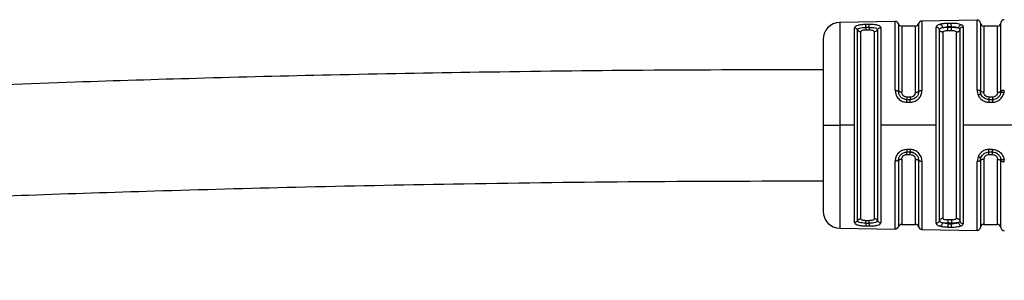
# Model space of a CAD drawing. Header units: millimetres. Extents: x -1015 to 3225, y 357 to 841.
# Tile 11 of 18: x 719 to 777, y 570 to 585. Entities that reach past the tile are written whole.
import ezdxf

# ---------------------------------------------------------------- set-up
doc = ezdxf.new("R2010")
doc.units = ezdxf.units.MM

# ---------------------------------------------------------------- blocks, each defined once
blk = doc.blocks.new('Drawing View2')
at = {"color": 7, "linetype": 'Continuous', "lineweight": 25}
for p, q in [((1052.45, 2.348), (1049.233, 2.295)), ((1052.45, -1.751), (1052.45, 2.348)), ((1047.669, 2.269), (1044.434, 2.216)), ((1044.434, 2.216), (1044.434, -3.667)), ((1045.285, -3.8), (1045.285, 1.885)), ((1045.469, -3.943), (1045.469, 1.777)), ((1046.147, 2.092), (1045.947, 2.088)), ((1046.15, 1.926), (1045.95, 1.924)), ((1045.95, 1.924), (1045.95, 1.762)), ((1046.15, 1.762), (1045.95, 1.762)), ((1046.15, 1.926), (1046.15, 1.762)), ((1046.636, 1.789), (1046.636, -9.389)), ((1046.82, 1.909), (1046.82, -3.8)), ((1047.669, -1.777), (1047.669, 2.269)), ((1047.861, 2.135), (1047.861, -1.822)), ((1048.85, 2), (1048.05, 2)), ((1048.05, 2), (1048.05, -1.867)), ((1048.85, -1.867), (1048.85, 2)), ((1049.043, -1.817), (1049.043, 2.148)), ((1049.233, 2.295), (1049.233, -1.768)), ((1050.057, -3.8), (1050.057, 1.933)), ((1050.255, -3.944), (1050.255, 1.788)), ((1050.95, 1.962), (1050.75, 1.959)), ((1050.75, 1.932), (1050.75, 1.959)), ((1050.75, 1.932), (1050.95, 1.932)), ((1050.75, 1.741), (1050.95, 1.741)), ((1050.95, 1.962), (1050.95, 1.932)), ((1051.447, 1.8), (1051.447, -9.4)), ((1051.641, 1.957), (1051.641, -3.8)), ((1052.652, 2.174), (1052.652, -1.809)), ((1053.65, 2), (1052.85, 2)), ((1052.85, 2), (1052.85, -1.867)), ((1053.65, -1.867), (1053.65, 2)), ((1053.85, -1.804), (1053.85, 2.187)), ((1043.45, 1.216), (1043.45, -3.8)), ((1045.65, 1.668), (1045.65, -3.8)), ((1046.45, -3.8), (1046.45, 1.668)), ((1050.45, 1.643), (1050.45, -9.243)), ((1051.25, -9.243), (1051.25, 1.643)), ((1048.55, -2.157), (1048.35, -2.157)), ((1048.35, -2.3), (1048.55, -2.3)), ((1048.55, -2.29), (1048.55, -2.3)), ((1052.679, -2.003), (1052.676, -1.957)), ((1052.678, -1.957), (1052.684, -1.973)), ((1052.698, -2.013), (1052.679, -2.002)), ((1052.698, -2.013), (1052.679, -2.002)), ((1052.826, -2.178), (1052.851, -2.196)), ((1053.037, -2.284), (1053.155, -2.293)), ((1053.35, -2.157), (1053.15, -2.157)), ((1053.15, -2.3), (1053.35, -2.3)), ((1053.345, -2.294), (1053.43, -2.286)), ((1053.643, -2.2), (1053.676, -2.173)), ((1053.85, -1.804), (1053.839, -1.903)), ((1053.839, -1.903), (1053.842, -1.88)), ((1053.839, -1.903), (1053.856, -1.885)), ((1053.839, -1.903), (1053.856, -1.885)), ((1053.845, -1.872), (1053.856, -1.885)), ((1054.032, -1.882), (1054.046, -1.742)), ((1048.347, -2.455), (1048.547, -2.455)), ((1043.45, -3.8), (1044.434, -3.8)), ((1043.45, -3.8), (1043.45, -8.816)), ((1044.434, -3.667), (1044.434, -3.8)), ((1045.285, -3.8), (1044.434, -3.8)), ((1044.434, -3.8), (1044.434, -9.816)), ((1045.285, -3.946), (1045.285, -3.8)), ((1045.285, -9.485), (1045.285, -3.946)), ((1045.469, -9.377), (1045.469, -3.943)), ((1045.65, -3.8), (1045.65, -9.268)), ((1046.45, -9.268), (1046.45, -3.8)), ((1046.82, -3.8), (1046.82, -9.509)), ((1050.057, -3.8), (1046.82, -3.8)), ((1050.057, -3.947), (1050.057, -3.8)), ((1050.057, -9.533), (1050.057, -3.947)), ((1050.255, -9.388), (1050.255, -3.944)), ((1051.641, -3.8), (1051.641, -9.557)), ((1054.731, -3.8), (1051.641, -3.8)), ((1048.547, -5.219), (1048.347, -5.219)), ((1048.55, -5.372), (1048.35, -5.372)), ((1048.35, -5.513), (1048.55, -5.513)), ((1052.508, -5.646), (1052.45, -5.923)), ((1052.673, -5.721), (1052.675, -5.679)), ((1052.673, -5.721), (1052.675, -5.679)), ((1052.694, -5.667), (1052.674, -5.68)), ((1052.694, -5.668), (1052.674, -5.68)), ((1052.849, -5.478), (1052.831, -5.491)), ((1053.155, -5.378), (1053.041, -5.388)), ((1053.35, -5.372), (1053.15, -5.372)), ((1053.15, -5.513), (1053.35, -5.513)), ((1053.426, -5.386), (1053.345, -5.377)), ((1047.669, -9.869), (1047.669, -5.896)), ((1047.861, -5.849), (1047.861, -9.735)), ((1048.05, -5.803), (1048.05, -9.6)), ((1048.85, -9.6), (1048.85, -5.803)), ((1049.043, -9.748), (1049.043, -5.854)), ((1049.233, -5.905), (1049.233, -9.895)), ((1052.45, -9.948), (1052.45, -5.923)), ((1052.652, -5.863), (1052.652, -9.774)), ((1052.85, -5.803), (1052.85, -9.6)), ((1053.65, -9.6), (1053.65, -5.803)), ((1053.84, -5.773), (1053.857, -5.792)), ((1053.84, -5.773), (1053.85, -5.867)), ((1053.843, -5.802), (1053.84, -5.773)), ((1053.857, -5.792), (1053.845, -5.802)), ((1053.85, -9.787), (1053.85, -5.867)), ((1054.046, -5.932), (1054.033, -5.798)), ((1045.947, -9.688), (1046.147, -9.692)), ((1045.95, -9.362), (1046.15, -9.362)), ((1045.95, -9.524), (1045.95, -9.362)), ((1045.95, -9.524), (1046.15, -9.526)), ((1046.15, -9.526), (1046.15, -9.362)), ((1048.05, -9.6), (1048.85, -9.6)), ((1050.95, -9.341), (1050.75, -9.341)), ((1050.95, -9.532), (1050.75, -9.532)), ((1050.75, -9.559), (1050.95, -9.562)), ((1050.95, -9.532), (1050.95, -9.562)), ((1052.85, -9.6), (1053.65, -9.6)), ((1044.434, -9.816), (1047.669, -9.869)), ((1049.233, -9.895), (1052.45, -9.948))]:
    blk.add_line(p, q, dxfattribs=at)
at = {"color": 7, "linetype": 'Continuous', "lineweight": 25, "flags": 128}
for points in [[(1050.947, 2.157), (1050.835, 2.155), (1050.747, 2.153)], [(1053.147, -2.456), (1053.259, -2.456), (1053.347, -2.456)], [(1053.347, -5.218), (1053.235, -5.218), (1053.147, -5.218)], [(1050.747, -9.753), (1050.859, -9.755), (1050.947, -9.757)]]:
    blk.add_lwpolyline(points, dxfattribs=at)
at = {"color": 7, "linetype": 'Continuous', "lineweight": 25}
for centre, radius, start, end in [((1052.453, 2.148), 0.2, 7.48081, 90.94143), ((1054.049, 2.174), 0.2, 90.94143, 176.29394), ((1044.45, 1.216), 1, 90.94143, 180), ((1047.672, 2.069), 0.2, 19.06399, 90.94143), ((1048.05, 2.2), 0.2, 199.06399, 270), ((1048.85, 2.2), 0.2, 270, 344.78924), ((1049.236, 2.095), 0.2, 90.94143, 164.78924), ((1052.85, 2.2), 0.2, 187.48081, 270), ((1053.65, 2.2), 0.2, 270, 356.29394), ((1044.45, -8.816), 1, 180, 269.05857), ((1047.672, -9.669), 0.2, 269.05857, 340.93601), ((1048.05, -9.8), 0.2, 90, 160.93601), ((1048.85, -9.8), 0.2, 15.21076, 90), ((1049.236, -9.695), 0.2, 195.21076, 269.05857), ((1052.453, -9.748), 0.2, 269.05857, 352.51919), ((1052.85, -9.8), 0.2, 90, 172.51919), ((1053.65, -9.8), 0.2, 3.70606, 90), ((1054.049, -9.774), 0.2, 183.70606, 269.05857)]:
    blk.add_arc(centre, radius, start, end, dxfattribs=at)
for points, knots in [([(1045.947, 2.088), (1045.862, 2.085), (1045.689, 2.077), (1045.47, 2.037), (1045.315, 1.973), (1045.295, 1.915), (1045.285, 1.885)], [0, 0, 0, 0, 0.239775, 0.487318, 0.742237, 1, 1, 1, 1]), ([(1045.469, 1.777), (1045.476, 1.798), (1045.49, 1.839), (1045.601, 1.885), (1045.76, 1.916), (1045.887, 1.921), (1045.95, 1.924)], [0, 0, 0, 0, 0.251722, 0.502052, 0.751355, 1, 1, 1, 1]), ([(1045.95, 1.762), (1045.911, 1.761), (1045.833, 1.759), (1045.733, 1.738), (1045.663, 1.708), (1045.654, 1.681), (1045.65, 1.668)], [0, 0, 0, 0, 0.244541, 0.494439, 0.747625, 1, 1, 1, 1]), ([(1045.95, 1.924), (1045.95, 1.943), (1045.949, 1.982), (1045.948, 2.032), (1045.947, 2.07), (1045.947, 2.082), (1045.947, 2.088)], [0, 0, 0, 0, 0.244354, 0.500002, 0.755648, 1, 1, 1, 1]), ([(1046.82, 1.909), (1046.81, 1.938), (1046.796, 1.981), (1046.711, 2.026), (1046.622, 2.053), (1046.514, 2.074), (1046.358, 2.091), (1046.229, 2.091), (1046.147, 2.092)], [0, 0, 0, 0, 0.249026, 0.378368, 0.510999, 0.642887, 0.770292, 1, 1, 1, 1]), ([(1046.15, 1.925), (1046.15, 1.945), (1046.149, 1.984), (1046.148, 2.035), (1046.147, 2.073), (1046.147, 2.085), (1046.147, 2.091)], [0, 0, 0, 0, 0.251175, 0.5, 0.748825, 1, 1, 1, 1]), ([(1046.15, 1.926), (1046.182, 1.925), (1046.246, 1.925), (1046.369, 1.917), (1046.504, 1.895), (1046.615, 1.851), (1046.629, 1.809), (1046.636, 1.789)], [0, 0, 0, 0, 0.125096, 0.250079, 0.499189, 0.749161, 1, 1, 1, 1]), ([(1046.45, 1.668), (1046.446, 1.681), (1046.437, 1.708), (1046.367, 1.738), (1046.267, 1.759), (1046.189, 1.761), (1046.15, 1.762)], [0, 0, 0, 0, 0.25191, 0.506201, 0.756885, 1, 1, 1, 1]), ([(1050.301, 2.104), (1050.266, 2.094), (1050.195, 2.074), (1050.12, 2.035), (1050.068, 1.988), (1050.061, 1.952), (1050.057, 1.933)], [0, 0, 0, 0, 0.239755, 0.482391, 0.733795, 1, 1, 1, 1]), ([(1050.255, 1.788), (1050.258, 1.801), (1050.262, 1.826), (1050.298, 1.859), (1050.353, 1.889), (1050.406, 1.903), (1050.432, 1.911)], [0, 0, 0, 0, 0.2513, 0.501644, 0.751273, 1, 1, 1, 1]), ([(1050.747, 2.153), (1050.666, 2.15), (1050.502, 2.144), (1050.369, 2.117), (1050.301, 2.104)], [0, 0, 0, 0, 0.493234, 1, 1, 1, 1]), ([(1050.301, 2.104), (1050.316, 2.098), (1050.346, 2.085), (1050.387, 2.038), (1050.418, 1.978), (1050.427, 1.933), (1050.432, 1.911)], [0, 0, 0, 0, 0.242411, 0.500004, 0.757595, 1, 1, 1, 1]), ([(1050.432, 1.911), (1050.48, 1.924), (1050.574, 1.95), (1050.692, 1.956), (1050.75, 1.959)], [0, 0, 0, 0, 0.501701, 1, 1, 1, 1]), ([(1050.432, 1.911), (1050.48, 1.917), (1050.576, 1.93), (1050.692, 1.931), (1050.75, 1.932)], [0, 0, 0, 0, 0.503357, 1, 1, 1, 1]), ([(1050.45, 1.643), (1050.456, 1.659), (1050.467, 1.689), (1050.548, 1.72), (1050.647, 1.738), (1050.716, 1.74), (1050.75, 1.741)], [0, 0, 0, 0, 0.286333, 0.566645, 0.783294, 1, 1, 1, 1]), ([(1051.527, 2.082), (1051.492, 2.094), (1051.422, 2.12), (1051.277, 2.143), (1051.117, 2.157), (1051.003, 2.157), (1050.947, 2.157)], [0, 0, 0, 0, 0.257138, 0.51101, 0.755862, 1, 1, 1, 1]), ([(1050.95, 1.962), (1050.992, 1.962), (1051.074, 1.962), (1051.19, 1.949), (1051.291, 1.926), (1051.34, 1.902), (1051.364, 1.89)], [0, 0, 0, 0, 0.251138, 0.500284, 0.749288, 1, 1, 1, 1]), ([(1050.95, 1.932), (1050.99, 1.932), (1051.07, 1.931), (1051.184, 1.922), (1051.288, 1.909), (1051.339, 1.896), (1051.364, 1.89)], [0, 0, 0, 0, 0.243585, 0.491154, 0.743152, 1, 1, 1, 1]), ([(1050.95, 1.741), (1050.994, 1.74), (1051.082, 1.736), (1051.18, 1.712), (1051.239, 1.68), (1051.246, 1.656), (1051.25, 1.643)], [0, 0, 0, 0, 0.275977, 0.551671, 0.772108, 1, 1, 1, 1]), ([(1051.364, 1.89), (1051.369, 1.912), (1051.379, 1.957), (1051.417, 2.018), (1051.469, 2.064), (1051.508, 2.076), (1051.527, 2.082)], [0, 0, 0, 0, 0.242205, 0.499996, 0.757789, 1, 1, 1, 1]), ([(1051.364, 1.89), (1051.388, 1.877), (1051.436, 1.851), (1051.444, 1.817), (1051.447, 1.8)], [0, 0, 0, 0, 0.499299, 1, 1, 1, 1]), ([(1051.641, 1.957), (1051.636, 1.981), (1051.626, 2.028), (1051.56, 2.064), (1051.527, 2.082)], [0, 0, 0, 0, 0.4973893, 1, 1, 1, 1]), ([(880, 0), (880.035, -0.796), (880.101, -2.29), (880.667, -4.331), (881.477, -5.982), (882.479, -7.367), (883.597, -8.473), (884.787, -9.353), (886.241, -10.202), (888.082, -10.989), (890.419, -11.67), (894.462, -12.461), (900.292, -12.873), (907.785, -12.861), (915.35, -12.574), (922.916, -12.151), (930.478, -11.663), (938.034, -11.149), (944.72, -10.692), (950.498, -10.307), (955.366, -9.992), (960.194, -9.69), (964.964, -9.404), (969.652, -9.136), (974.35, -8.883), (979.351, -8.628), (984.748, -8.374), (990.724, -8.117), (997.286, -7.865), (1004.671, -7.621), (1012.945, -7.398), (1022.18, -7.212), (1032.454, -7.077), (1039.66, -7.059), (1043.45, -7.05)], [0, 0, 0, 0, 0.0140029, 0.026257, 0.0369979, 0.0462406, 0.0562282, 0.0645725, 0.0722541, 0.0858389, 0.0997189, 0.1150558, 0.1583342, 0.202328, 0.247049, 0.2916526, 0.3358049, 0.3805177, 0.4250609, 0.4538456, 0.4825215, 0.5109718, 0.5390666, 0.5666799, 0.5936889, 0.6219269, 0.6548829, 0.6888562, 0.7272967, 0.7705517, 0.8190055, 0.8730813, 0.9332434, 1, 1, 1, 1]), ([(1043.45, -0.55), (1039.942, -0.558), (1033.245, -0.573), (1023.654, -0.69), (1014.954, -0.851), (1007.081, -1.049), (999.368, -1.288), (991.912, -1.562), (984.801, -1.864), (978.149, -2.178), (971.595, -2.517), (964.74, -2.903), (957.806, -3.323), (947.699, -3.97), (934.483, -4.878), (920.869, -5.796), (909.993, -6.298), (903.196, -6.405), (897.887, -6.185), (894.513, -5.845), (891.593, -5.276), (889.547, -4.621), (888.047, -3.728), (887.179, -2.887), (886.738, -1.935), (886.53, -0.952), (886.511, -0.344), (886.5, 0)], [0, 0, 0, 0, 0.065725, 0.125487, 0.179707, 0.228773, 0.273042, 0.324303, 0.36856, 0.4064, 0.449091, 0.491516, 0.535049, 0.57926, 0.681277, 0.783267, 0.834896, 0.885275, 0.910567, 0.934449, 0.948698, 0.966315, 0.974316, 0.981247, 0.988615, 0.993571, 1, 1, 1, 1]), ([(1047.669, -1.777), (1047.679, -1.864), (1047.7, -2.041), (1047.857, -2.269), (1048.084, -2.425), (1048.261, -2.445), (1048.347, -2.455)], [0, 0, 0, 0, 0.254619, 0.514225, 0.762311, 1, 1, 1, 1]), ([(1048.35, -2.3), (1048.318, -2.298), (1048.253, -2.294), (1048.13, -2.256), (1047.994, -2.166), (1047.882, -2.006), (1047.868, -1.883), (1047.861, -1.822)], [0, 0, 0, 0, 0.124787, 0.249886, 0.499149, 0.749117, 1, 1, 1, 1]), ([(1048.35, -2.157), (1048.306, -2.151), (1048.218, -2.14), (1048.12, -2.063), (1048.061, -1.967), (1048.054, -1.901), (1048.05, -1.867)], [0, 0, 0, 0, 0.276915, 0.553061, 0.773141, 1, 1, 1, 1]), ([(1048.347, -2.455), (1048.347, -2.435), (1048.347, -2.394), (1048.348, -2.344), (1048.349, -2.309), (1048.35, -2.303), (1048.35, -2.3)], [0, 0, 0, 0, 0.243205, 0.499868, 0.756602, 1, 1, 1, 1]), ([(1048.547, -2.455), (1048.645, -2.443), (1048.845, -2.417), (1049.072, -2.233), (1049.208, -2.005), (1049.225, -1.848), (1049.233, -1.768)], [0, 0, 0, 0, 0.267548, 0.5453, 0.771617, 1, 1, 1, 1]), ([(1048.547, -2.456), (1048.547, -2.435), (1048.547, -2.393), (1048.548, -2.343), (1048.549, -2.31), (1048.55, -2.304), (1048.55, -2.301)], [0, 0, 0, 0, 0.251426, 0.499997, 0.748572, 1, 1, 1, 1]), ([(1048.85, -1.867), (1048.844, -1.909), (1048.833, -1.994), (1048.752, -2.09), (1048.653, -2.147), (1048.584, -2.153), (1048.55, -2.157)], [0, 0, 0, 0, 0.285261, 0.56524, 0.782325, 1, 1, 1, 1]), ([(1048.55, -2.157), (1048.55, -2.176), (1048.55, -2.215), (1048.55, -2.259), (1048.55, -2.285), (1048.55, -2.289), (1048.55, -2.29)], [0, 0, 0, 0, 0.316784, 0.633567, 0.950351, 1, 1, 1, 1]), ([(1048.793, -2.227), (1048.776, -2.24), (1048.733, -2.272), (1048.647, -2.293), (1048.582, -2.298), (1048.55, -2.3)], [0, 0, 0, 0, 0.248147, 0.624424, 1, 1, 1, 1]), ([(1049.043, -1.817), (1049.035, -1.879), (1049.02, -2.002), (1048.924, -2.152), (1048.83, -2.206), (1048.793, -2.227)], [0, 0, 0, 0, 0.376243, 0.750434, 1, 1, 1, 1]), ([(1052.45, -1.751), (1052.453, -1.806), (1052.459, -1.905), (1052.497, -1.999), (1052.514, -2.041)], [0, 0, 0, 0, 0.552005, 1, 1, 1, 1]), ([(1052.679, -2.002), (1052.666, -2.001), (1052.64, -2), (1052.579, -2.015), (1052.535, -2.033), (1052.514, -2.041)], [0, 0, 0, 0, 0.340855, 0.681708, 1, 1, 1, 1]), ([(1052.514, -2.041), (1052.547, -2.102), (1052.614, -2.221), (1052.771, -2.353), (1052.951, -2.44), (1053.082, -2.451), (1053.147, -2.456)], [0, 0, 0, 0, 0.2647918, 0.5171041, 0.7605157, 1, 1, 1, 1]), ([(1052.698, -2.013), (1052.684, -1.98), (1052.658, -1.914), (1052.654, -1.844), (1052.652, -1.809)], [0, 0, 0, 0, 0.499485, 1, 1, 1, 1]), ([(1053.15, -2.3), (1053.102, -2.296), (1053.007, -2.288), (1052.877, -2.226), (1052.767, -2.134), (1052.721, -2.054), (1052.698, -2.013)], [0, 0, 0, 0, 0.245905, 0.493255, 0.743998, 1, 1, 1, 1]), ([(1053.15, -2.157), (1053.106, -2.151), (1053.018, -2.14), (1052.92, -2.063), (1052.861, -1.967), (1052.854, -1.901), (1052.85, -1.867)], [0, 0, 0, 0, 0.276915, 0.553061, 0.773142, 1, 1, 1, 1]), ([(1053.347, -2.456), (1053.426, -2.448), (1053.584, -2.432), (1053.793, -2.306), (1053.959, -2.12), (1054.007, -1.963), (1054.032, -1.882)], [0, 0, 0, 0, 0.241569, 0.481567, 0.731543, 1, 1, 1, 1]), ([(1053.65, -1.867), (1053.644, -1.909), (1053.633, -1.994), (1053.552, -2.09), (1053.453, -2.147), (1053.384, -2.153), (1053.35, -2.157)], [0, 0, 0, 0, 0.285261, 0.56524, 0.782325, 1, 1, 1, 1]), ([(1053.839, -1.903), (1053.823, -1.957), (1053.79, -2.061), (1053.676, -2.191), (1053.525, -2.282), (1053.409, -2.294), (1053.35, -2.3)], [0, 0, 0, 0, 0.259041, 0.502666, 0.749569, 1, 1, 1, 1]), ([(1053.856, -1.885), (1053.869, -1.88), (1053.895, -1.872), (1053.96, -1.871), (1054.008, -1.878), (1054.032, -1.882)], [0, 0, 0, 0, 0.3411343, 0.682273, 1, 1, 1, 1]), ([(1048.347, -5.219), (1048.249, -5.231), (1048.051, -5.257), (1047.828, -5.438), (1047.693, -5.662), (1047.677, -5.818), (1047.669, -5.896)], [0, 0, 0, 0, 0.267435, 0.545129, 0.771587, 1, 1, 1, 1]), ([(1047.861, -5.849), (1047.868, -5.788), (1047.882, -5.665), (1047.994, -5.505), (1048.13, -5.416), (1048.253, -5.378), (1048.318, -5.374), (1048.35, -5.372)], [0, 0, 0, 0, 0.25154, 0.501516, 0.750497, 0.875418, 1, 1, 1, 1]), ([(1048.05, -5.803), (1048.056, -5.76), (1048.067, -5.675), (1048.148, -5.579), (1048.247, -5.523), (1048.316, -5.516), (1048.35, -5.513)], [0, 0, 0, 0, 0.286333, 0.566645, 0.783294, 1, 1, 1, 1]), ([(1048.347, -5.218), (1048.347, -5.239), (1048.347, -5.28), (1048.348, -5.33), (1048.349, -5.363), (1048.35, -5.368), (1048.35, -5.371)], [0, 0, 0, 0, 0.251401, 0.499942, 0.748554, 1, 1, 1, 1]), ([(1048.786, -5.432), (1048.761, -5.42), (1048.71, -5.397), (1048.628, -5.379), (1048.573, -5.38), (1048.545, -5.381)], [0, 0, 0, 0, 0.329875, 0.667478, 1, 1, 1, 1]), ([(1049.233, -5.905), (1049.223, -5.818), (1049.208, -5.685), (1049.12, -5.524), (1049.006, -5.382), (1048.852, -5.281), (1048.681, -5.226), (1048.591, -5.221), (1048.547, -5.219)], [0, 0, 0, 0, 0.249761, 0.383741, 0.512149, 0.756159, 0.878095, 1, 1, 1, 1]), ([(1048.547, -5.219), (1048.547, -5.239), (1048.547, -5.28), (1048.548, -5.33), (1048.549, -5.364), (1048.55, -5.369), (1048.55, -5.372)], [0, 0, 0, 0, 0.24324, 0.500063, 0.756851, 1, 1, 1, 1]), ([(1048.55, -5.372), (1048.583, -5.374), (1048.648, -5.378), (1048.772, -5.416), (1048.909, -5.507), (1049.021, -5.668), (1049.036, -5.792), (1049.043, -5.854)], [0, 0, 0, 0, 0.124869, 0.250002, 0.498994, 0.749016, 1, 1, 1, 1]), ([(1048.55, -5.513), (1048.594, -5.518), (1048.682, -5.529), (1048.78, -5.606), (1048.839, -5.702), (1048.846, -5.769), (1048.85, -5.803)], [0, 0, 0, 0, 0.275977, 0.551671, 0.772108, 1, 1, 1, 1]), ([(1053.147, -5.218), (1053.08, -5.224), (1052.947, -5.235), (1052.763, -5.326), (1052.606, -5.462), (1052.541, -5.584), (1052.508, -5.646)], [0, 0, 0, 0, 0.24118, 0.484217, 0.736021, 1, 1, 1, 1]), ([(1052.674, -5.68), (1052.661, -5.681), (1052.636, -5.684), (1052.574, -5.671), (1052.529, -5.654), (1052.508, -5.646)], [0, 0, 0, 0, 0.340849, 0.681696, 1, 1, 1, 1]), ([(1052.652, -5.863), (1052.653, -5.829), (1052.657, -5.763), (1052.681, -5.699), (1052.694, -5.667)], [0, 0, 0, 0, 0.500952, 1, 1, 1, 1]), ([(1052.694, -5.667), (1052.717, -5.626), (1052.762, -5.543), (1052.873, -5.448), (1053.005, -5.384), (1053.102, -5.376), (1053.15, -5.372)], [0, 0, 0, 0, 0.257979, 0.509232, 0.755839, 1, 1, 1, 1]), ([(1052.85, -5.803), (1052.856, -5.76), (1052.867, -5.675), (1052.948, -5.579), (1053.047, -5.523), (1053.116, -5.516), (1053.15, -5.513)], [0, 0, 0, 0, 0.2863334, 0.5666446, 0.7832944, 1, 1, 1, 1]), ([(1053.15, -5.513), (1053.15, -5.493), (1053.15, -5.454), (1053.15, -5.409), (1053.15, -5.384), (1053.15, -5.38), (1053.15, -5.38)], [0, 0, 0, 0, 0.31219, 0.624381, 0.936571, 1, 1, 1, 1]), ([(1053.347, -5.218), (1053.426, -5.226), (1053.587, -5.243), (1053.798, -5.372), (1053.963, -5.561), (1054.009, -5.718), (1054.033, -5.798)], [0, 0, 0, 0, 0.239621, 0.485413, 0.736282, 1, 1, 1, 1]), ([(1053.35, -5.372), (1053.409, -5.378), (1053.527, -5.39), (1053.678, -5.483), (1053.792, -5.614), (1053.824, -5.719), (1053.84, -5.773)], [0, 0, 0, 0, 0.2497247, 0.4968869, 0.7398256, 1, 1, 1, 1]), ([(1053.35, -5.513), (1053.394, -5.518), (1053.482, -5.529), (1053.58, -5.606), (1053.639, -5.702), (1053.646, -5.769), (1053.65, -5.803)], [0, 0, 0, 0, 0.2759772, 0.5516711, 0.7721081, 1, 1, 1, 1]), ([(1053.643, -5.472), (1053.633, -5.462), (1053.609, -5.44), (1053.577, -5.43), (1053.559, -5.424)], [0, 0, 0, 0, 0.420571, 1, 1, 1, 1]), ([(1053.857, -5.792), (1053.87, -5.797), (1053.896, -5.807), (1053.961, -5.808), (1054.01, -5.801), (1054.033, -5.798)], [0, 0, 0, 0, 0.3411386, 0.6822762, 1, 1, 1, 1]), ([(1045.285, -9.485), (1045.294, -9.514), (1045.307, -9.557), (1045.391, -9.604), (1045.479, -9.634), (1045.585, -9.658), (1045.738, -9.68), (1045.865, -9.685), (1045.947, -9.688)], [0, 0, 0, 0, 0.247774, 0.377676, 0.510624, 0.642416, 0.769734, 1, 1, 1, 1]), ([(1045.95, -9.524), (1045.887, -9.521), (1045.76, -9.516), (1045.6, -9.485), (1045.49, -9.439), (1045.476, -9.398), (1045.469, -9.377)], [0, 0, 0, 0, 0.2487188, 0.4980884, 0.748561, 1, 1, 1, 1]), ([(1045.65, -9.268), (1045.654, -9.281), (1045.663, -9.308), (1045.733, -9.338), (1045.833, -9.359), (1045.911, -9.361), (1045.95, -9.362)], [0, 0, 0, 0, 0.25191, 0.506201, 0.756885, 1, 1, 1, 1]), ([(1045.95, -9.524), (1045.95, -9.543), (1045.949, -9.582), (1045.948, -9.632), (1045.947, -9.669), (1045.947, -9.681), (1045.947, -9.687)], [0, 0, 0, 0, 0.251195, 0.500058, 0.748854, 1, 1, 1, 1]), ([(1046.147, -9.692), (1046.233, -9.691), (1046.363, -9.69), (1046.518, -9.673), (1046.656, -9.647), (1046.789, -9.597), (1046.809, -9.539), (1046.82, -9.509)], [0, 0, 0, 0, 0.239085, 0.362958, 0.487455, 0.74218, 1, 1, 1, 1]), ([(1046.15, -9.526), (1046.15, -9.545), (1046.149, -9.584), (1046.148, -9.634), (1046.147, -9.674), (1046.147, -9.686), (1046.147, -9.692)], [0, 0, 0, 0, 0.2442222, 0.4999405, 0.7556907, 1, 1, 1, 1]), ([(1046.15, -9.362), (1046.189, -9.361), (1046.267, -9.359), (1046.367, -9.338), (1046.437, -9.308), (1046.446, -9.281), (1046.45, -9.268)], [0, 0, 0, 0, 0.244541, 0.494439, 0.747625, 1, 1, 1, 1]), ([(1046.636, -9.389), (1046.629, -9.409), (1046.615, -9.451), (1046.504, -9.495), (1046.369, -9.517), (1046.246, -9.525), (1046.182, -9.525), (1046.15, -9.526)], [0, 0, 0, 0, 0.2511064, 0.5009176, 0.7499728, 0.8749469, 1, 1, 1, 1]), ([(1050.057, -9.533), (1050.06, -9.55), (1050.065, -9.586), (1050.118, -9.633), (1050.194, -9.674), (1050.266, -9.694), (1050.301, -9.704)], [0, 0, 0, 0, 0.2459824, 0.5061825, 0.7632622, 1, 1, 1, 1]), ([(1050.432, -9.511), (1050.406, -9.503), (1050.353, -9.488), (1050.298, -9.459), (1050.262, -9.426), (1050.258, -9.401), (1050.255, -9.388)], [0, 0, 0, 0, 0.248998, 0.49883, 0.749157, 1, 1, 1, 1]), ([(1050.432, -9.511), (1050.427, -9.533), (1050.418, -9.578), (1050.387, -9.638), (1050.346, -9.685), (1050.316, -9.698), (1050.301, -9.704)], [0, 0, 0, 0, 0.242406, 0.499997, 0.757589, 1, 1, 1, 1]), ([(1050.301, -9.704), (1050.369, -9.717), (1050.502, -9.744), (1050.666, -9.75), (1050.747, -9.753)], [0, 0, 0, 0, 0.506474, 1, 1, 1, 1]), ([(1050.75, -9.532), (1050.692, -9.531), (1050.576, -9.53), (1050.48, -9.517), (1050.432, -9.511)], [0, 0, 0, 0, 0.4966643, 1, 1, 1, 1]), ([(1050.75, -9.559), (1050.691, -9.556), (1050.574, -9.55), (1050.479, -9.524), (1050.432, -9.511)], [0, 0, 0, 0, 0.498405, 1, 1, 1, 1]), ([(1050.75, -9.341), (1050.706, -9.34), (1050.618, -9.336), (1050.52, -9.312), (1050.461, -9.28), (1050.454, -9.256), (1050.45, -9.243)], [0, 0, 0, 0, 0.275977, 0.551671, 0.772108, 1, 1, 1, 1]), ([(1050.75, -9.559), (1050.75, -9.554), (1050.75, -9.545), (1050.75, -9.536), (1050.75, -9.532)], [0, 0, 0, 0, 0.560028, 1, 1, 1, 1]), ([(1050.947, -9.757), (1051.004, -9.757), (1051.117, -9.757), (1051.278, -9.743), (1051.422, -9.72), (1051.492, -9.694), (1051.527, -9.682)], [0, 0, 0, 0, 0.244679, 0.489815, 0.743445, 1, 1, 1, 1]), ([(1051.25, -9.243), (1051.244, -9.259), (1051.233, -9.289), (1051.152, -9.32), (1051.053, -9.338), (1050.984, -9.34), (1050.95, -9.341)], [0, 0, 0, 0, 0.286333, 0.566645, 0.783294, 1, 1, 1, 1]), ([(1051.364, -9.49), (1051.339, -9.496), (1051.288, -9.509), (1051.184, -9.522), (1051.07, -9.531), (1050.99, -9.532), (1050.95, -9.532)], [0, 0, 0, 0, 0.25654, 0.508433, 0.756104, 1, 1, 1, 1]), ([(1051.364, -9.49), (1051.34, -9.502), (1051.291, -9.526), (1051.19, -9.549), (1051.074, -9.562), (1050.992, -9.562), (1050.95, -9.562)], [0, 0, 0, 0, 0.250656, 0.499639, 0.748804, 1, 1, 1, 1]), ([(1051.447, -9.4), (1051.444, -9.417), (1051.437, -9.451), (1051.388, -9.477), (1051.364, -9.49)], [0, 0, 0, 0, 0.5010697, 1, 1, 1, 1]), ([(1051.364, -9.49), (1051.369, -9.512), (1051.379, -9.557), (1051.418, -9.618), (1051.469, -9.664), (1051.508, -9.676), (1051.527, -9.682)], [0, 0, 0, 0, 0.242212, 0.500005, 0.757794, 1, 1, 1, 1]), ([(1051.527, -9.682), (1051.559, -9.665), (1051.626, -9.629), (1051.636, -9.582), (1051.641, -9.557)], [0, 0, 0, 0, 0.485244, 1, 1, 1, 1])]:
    blk.add_open_spline(points, degree=3, knots=knots, dxfattribs=at)
for points in [[(1045.469, 1.777), (1045.459, 1.793), (1045.44, 1.824), (1045.395, 1.859), (1045.342, 1.882), (1045.304, 1.884), (1045.285, 1.885)], [(1045.469, 1.777), (1045.478, 1.761), (1045.497, 1.73), (1045.541, 1.696), (1045.593, 1.673), (1045.631, 1.67), (1045.65, 1.668)], [(1046.636, 1.789), (1046.628, 1.772), (1046.61, 1.738), (1046.565, 1.699), (1046.51, 1.673), (1046.47, 1.67), (1046.45, 1.668)], [(1046.636, 1.789), (1046.645, 1.805), (1046.663, 1.839), (1046.707, 1.877), (1046.76, 1.903), (1046.8, 1.907), (1046.82, 1.909)], [(1050.255, 1.788), (1050.248, 1.808), (1050.233, 1.849), (1050.186, 1.896), (1050.125, 1.928), (1050.08, 1.931), (1050.057, 1.933)], [(1050.45, 1.643), (1050.428, 1.645), (1050.383, 1.649), (1050.324, 1.681), (1050.277, 1.728), (1050.263, 1.768), (1050.255, 1.788)], [(1050.75, 1.959), (1050.75, 1.981), (1050.749, 2.026), (1050.748, 2.085), (1050.747, 2.132), (1050.747, 2.146), (1050.747, 2.153)], [(1050.75, 1.741), (1050.75, 1.749), (1050.75, 1.766), (1050.75, 1.812), (1050.75, 1.869), (1050.75, 1.911), (1050.75, 1.932)], [(1050.95, 1.962), (1050.95, 1.984), (1050.949, 2.029), (1050.948, 2.088), (1050.947, 2.135), (1050.947, 2.149), (1050.947, 2.157)], [(1050.95, 1.741), (1050.95, 1.749), (1050.95, 1.766), (1050.95, 1.812), (1050.95, 1.869), (1050.95, 1.911), (1050.95, 1.932)], [(1051.25, 1.643), (1051.273, 1.645), (1051.32, 1.65), (1051.382, 1.685), (1051.429, 1.736), (1051.441, 1.779), (1051.447, 1.8)], [(1051.447, 1.8), (1051.453, 1.821), (1051.466, 1.864), (1051.512, 1.914), (1051.572, 1.95), (1051.618, 1.955), (1051.641, 1.957)], [(1047.861, -1.822), (1047.852, -1.815), (1047.835, -1.803), (1047.788, -1.788), (1047.732, -1.778), (1047.69, -1.777), (1047.669, -1.777)], [(1048.05, -1.867), (1048.029, -1.866), (1047.988, -1.865), (1047.932, -1.855), (1047.886, -1.841), (1047.869, -1.828), (1047.861, -1.822)], [(1048.35, -2.157), (1048.35, -2.176), (1048.35, -2.214), (1048.35, -2.26), (1048.35, -2.291), (1048.35, -2.297), (1048.35, -2.3)], [(1048.85, -1.867), (1048.872, -1.866), (1048.915, -1.865), (1048.973, -1.854), (1049.02, -1.838), (1049.035, -1.824), (1049.043, -1.817)], [(1049.043, -1.817), (1049.051, -1.811), (1049.066, -1.797), (1049.111, -1.782), (1049.168, -1.771), (1049.211, -1.769), (1049.233, -1.768)], [(1052.652, -1.809), (1052.646, -1.801), (1052.635, -1.785), (1052.587, -1.766), (1052.523, -1.753), (1052.474, -1.751), (1052.45, -1.751)], [(1052.85, -1.867), (1052.826, -1.866), (1052.778, -1.864), (1052.716, -1.851), (1052.669, -1.832), (1052.657, -1.817), (1052.652, -1.809)], [(1053.15, -2.3), (1053.15, -2.302), (1053.149, -2.307), (1053.148, -2.341), (1053.147, -2.392), (1053.147, -2.435), (1053.147, -2.456)], [(1053.15, -2.157), (1053.15, -2.177), (1053.15, -2.217), (1053.15, -2.263), (1053.15, -2.294), (1053.15, -2.298), (1053.15, -2.3)], [(1053.35, -2.3), (1053.35, -2.302), (1053.349, -2.307), (1053.348, -2.341), (1053.347, -2.392), (1053.347, -2.435), (1053.347, -2.456)], [(1053.35, -2.157), (1053.35, -2.177), (1053.35, -2.217), (1053.35, -2.263), (1053.35, -2.294), (1053.35, -2.298), (1053.35, -2.3)], [(1053.65, -1.867), (1053.675, -1.866), (1053.725, -1.864), (1053.79, -1.85), (1053.836, -1.829), (1053.845, -1.813), (1053.85, -1.804)], [(1053.85, -1.804), (1053.854, -1.796), (1053.862, -1.78), (1053.908, -1.759), (1053.971, -1.745), (1054.021, -1.743), (1054.046, -1.742)], [(1048.35, -5.513), (1048.35, -5.494), (1048.35, -5.455), (1048.35, -5.411), (1048.35, -5.38), (1048.35, -5.375), (1048.35, -5.372)], [(1048.55, -5.513), (1048.55, -5.494), (1048.55, -5.455), (1048.55, -5.41), (1048.55, -5.379), (1048.55, -5.374), (1048.55, -5.372)], [(1053.15, -5.372), (1053.15, -5.37), (1053.149, -5.365), (1053.148, -5.331), (1053.147, -5.282), (1053.147, -5.239), (1053.147, -5.218)], [(1053.35, -5.372), (1053.35, -5.37), (1053.349, -5.365), (1053.348, -5.331), (1053.347, -5.282), (1053.347, -5.239), (1053.347, -5.218)], [(1053.35, -5.513), (1053.35, -5.493), (1053.35, -5.454), (1053.35, -5.409), (1053.35, -5.378), (1053.35, -5.374), (1053.35, -5.372)], [(1047.861, -5.849), (1047.852, -5.856), (1047.835, -5.869), (1047.788, -5.884), (1047.732, -5.894), (1047.69, -5.895), (1047.669, -5.896)], [(1048.05, -5.803), (1048.029, -5.803), (1047.988, -5.805), (1047.932, -5.815), (1047.886, -5.83), (1047.869, -5.843), (1047.861, -5.849)], [(1048.85, -5.803), (1048.872, -5.804), (1048.915, -5.805), (1048.973, -5.816), (1049.02, -5.833), (1049.035, -5.847), (1049.043, -5.854)], [(1049.043, -5.854), (1049.051, -5.861), (1049.066, -5.875), (1049.111, -5.891), (1049.168, -5.902), (1049.211, -5.904), (1049.233, -5.905)], [(1052.652, -5.863), (1052.646, -5.871), (1052.635, -5.888), (1052.587, -5.907), (1052.523, -5.921), (1052.474, -5.922), (1052.45, -5.923)], [(1052.85, -5.803), (1052.826, -5.804), (1052.778, -5.805), (1052.716, -5.819), (1052.669, -5.839), (1052.657, -5.855), (1052.652, -5.863)], [(1053.65, -5.803), (1053.675, -5.804), (1053.725, -5.806), (1053.79, -5.82), (1053.836, -5.842), (1053.845, -5.859), (1053.85, -5.867)], [(1053.85, -5.867), (1053.854, -5.876), (1053.862, -5.893), (1053.908, -5.914), (1053.971, -5.929), (1054.021, -5.931), (1054.046, -5.932)], [(1045.469, -9.377), (1045.459, -9.393), (1045.44, -9.424), (1045.395, -9.459), (1045.342, -9.482), (1045.304, -9.484), (1045.285, -9.485)], [(1045.469, -9.377), (1045.478, -9.361), (1045.497, -9.33), (1045.541, -9.296), (1045.593, -9.273), (1045.631, -9.27), (1045.65, -9.268)], [(1046.636, -9.389), (1046.628, -9.372), (1046.61, -9.338), (1046.565, -9.299), (1046.51, -9.273), (1046.47, -9.27), (1046.45, -9.268)], [(1046.636, -9.389), (1046.645, -9.405), (1046.663, -9.439), (1046.707, -9.477), (1046.76, -9.503), (1046.8, -9.507), (1046.82, -9.509)], [(1050.255, -9.388), (1050.248, -9.408), (1050.233, -9.449), (1050.186, -9.496), (1050.125, -9.528), (1050.08, -9.531), (1050.057, -9.533)], [(1050.45, -9.243), (1050.428, -9.245), (1050.383, -9.249), (1050.324, -9.281), (1050.277, -9.328), (1050.263, -9.368), (1050.255, -9.388)], [(1050.75, -9.559), (1050.75, -9.581), (1050.749, -9.626), (1050.748, -9.685), (1050.747, -9.732), (1050.747, -9.746), (1050.747, -9.753)], [(1050.75, -9.341), (1050.75, -9.349), (1050.75, -9.366), (1050.75, -9.412), (1050.75, -9.469), (1050.75, -9.511), (1050.75, -9.532)], [(1050.95, -9.562), (1050.95, -9.584), (1050.949, -9.629), (1050.948, -9.688), (1050.947, -9.735), (1050.947, -9.749), (1050.947, -9.757)], [(1050.95, -9.341), (1050.95, -9.349), (1050.95, -9.366), (1050.95, -9.412), (1050.95, -9.469), (1050.95, -9.511), (1050.95, -9.532)], [(1051.25, -9.243), (1051.273, -9.245), (1051.32, -9.25), (1051.382, -9.285), (1051.429, -9.336), (1051.441, -9.379), (1051.447, -9.4)], [(1051.447, -9.4), (1051.453, -9.421), (1051.466, -9.464), (1051.512, -9.514), (1051.572, -9.55), (1051.618, -9.555), (1051.641, -9.557)]]:
    blk.add_open_spline(points, degree=3, dxfattribs=at)

msp = doc.modelspace()

# ---------------------------------------------------------------- block references
at = {"color": 7, "linetype": 'Continuous', "lineweight": 25}
msp.add_blockref('Drawing View2', (-277.29, 582.942), dxfattribs=at)

doc.saveas('drawing.dxf')
